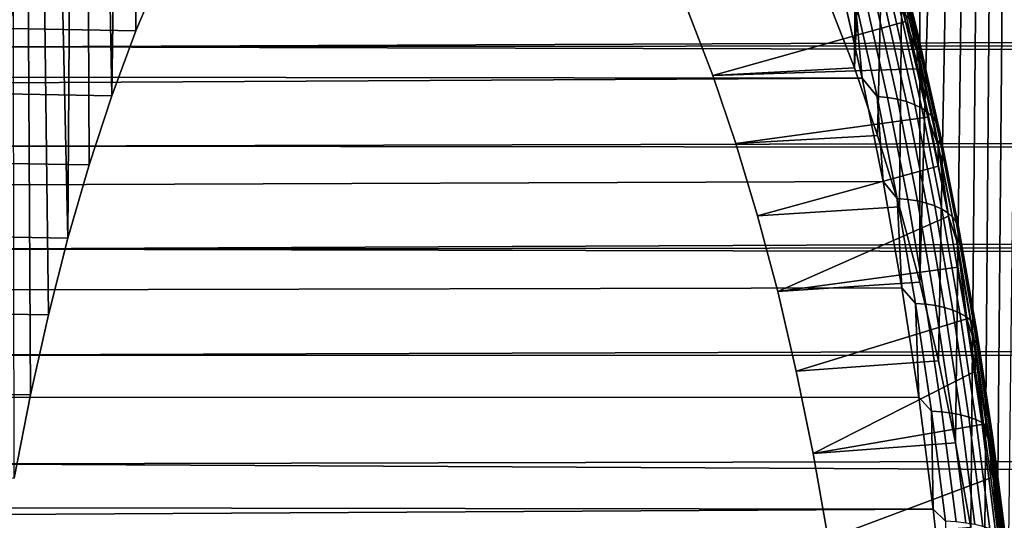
# Model space of a CAD drawing. Header units: metres. Extents: x -22 to 239, y -22 to 22.
# Tile 146 of 256: x 106.95 to 114.33, y 5.2 to 8.95. Entities that reach past the tile are written whole.
import ezdxf

# ---------------------------------------------------------------- set-up
doc = ezdxf.new("R2010")
doc.units = ezdxf.units.M
doc.layers.add('solid_10_151_033_XXX', color=7, linetype='CONTINUOUS')

msp = doc.modelspace()

# ---------------------------------------------------------------- linework, layer by layer
at = {"layer": 'solid_10_151_033_XXX'}
for points in [[(108.014893, 9.322973, 177.399368), (107.82476, 8.868917, 177.921738), (107.820694, 12.510066, 177.932922), (107.946274, 12.729307, 177.587906)], [(107.82476, 8.868917, 177.921738), (107.64447, 8.381771, 178.417084), (107.697365, 12.280253, 178.271759), (107.820694, 12.510066, 177.932922)], [(113.018234, 9.063853, 163.652802), (113.101036, 12.510074, 163.425308), (113.224365, 12.280262, 163.086472), (113.202759, 8.590357, 163.145828)], [(107.64447, 8.381771, 178.417084), (107.576393, 12.040091, 178.604126), (107.697365, 12.280253, 178.271759)], [(113.202759, 8.590357, 163.145828), (113.224365, 12.280262, 163.086472), (113.345337, 12.0401, 162.754089)], [(107.64447, 8.381771, 178.417084), (107.474678, 7.863295, 178.883606), (107.457855, 11.789737, 178.92981), (107.576393, 12.040091, 178.604126)], [(113.202759, 8.590357, 163.145828), (113.345337, 12.0401, 162.754089), (113.463875, 11.789747, 162.428421), (113.377045, 8.084808, 162.666977)], [(107.474678, 7.863295, 178.883606), (107.316055, 7.315601, 179.319397), (107.341858, 11.529389, 179.24852), (107.457855, 11.789737, 178.92981)], [(113.377045, 8.084808, 162.666977), (113.463875, 11.789747, 162.428421), (113.579872, 11.529402, 162.109711), (113.540421, 7.549189, 162.218109)], [(107.316055, 7.315601, 179.319397), (107.2285, 11.259316, 179.559967), (107.341858, 11.529389, 179.24852)], [(113.540421, 7.549189, 162.218109), (113.579872, 11.529402, 162.109711), (113.69323, 11.259331, 161.798264), (113.692337, 6.98528, 161.800705)], [(107.316055, 7.315601, 179.319397), (107.169144, 6.740485, 179.723053), (107.117882, 10.979717, 179.863892), (107.2285, 11.259316, 179.559967)], [(113.692337, 6.98528, 161.800705), (113.69323, 11.259331, 161.798264), (113.803848, 10.979733, 161.494339)], [(107.169144, 6.740485, 179.723053), (107.034515, 6.140223, 180.092941), (107.010078, 10.690813, 180.160065), (107.117882, 10.979717, 179.863892)], [(113.692337, 6.98528, 161.800705), (113.803848, 10.979733, 161.494339), (113.911652, 10.690829, 161.198166), (113.832184, 6.39537, 161.416489)], [(107.034515, 6.140223, 180.092941), (106.912689, 5.517162, 180.427643), (106.905228, 10.392937, 180.448151), (107.010078, 10.690813, 180.160065)], [(113.832184, 6.39537, 161.416489), (113.911652, 10.690829, 161.198166), (114.016502, 10.392953, 160.91008), (113.95945, 5.781567, 161.066833)], [(113.95945, 5.781567, 161.066833), (114.016502, 10.392953, 160.91008), (114.11834, 10.086331, 160.63028), (114.073662, 5.146189, 160.753036)], [(114.073662, 5.146189, 160.753036), (114.11834, 10.086331, 160.63028), (114.217079, 9.771197, 160.359009), (114.174385, 4.491678, 160.476303)], [(114.174385, 4.491678, 160.476303), (114.217079, 9.771197, 160.359009), (114.312622, 9.44788, 160.096497), (114.261261, 3.820306, 160.23761)], [(113.590965, 8.983631, 158.03067), (113.41497, 9.683719, 158.514191), (113.453178, 9.642613, 158.584305), (113.628418, 8.945498, 158.102829)], [(113.628418, 8.945498, 158.102829), (113.453178, 9.642613, 158.584305), (113.482285, 9.597645, 158.656387), (113.656708, 8.903781, 158.177155)], [(113.656708, 8.903781, 158.177155), (113.482285, 9.597645, 158.656387), (113.501923, 9.549379, 158.729523), (113.675476, 8.859005, 158.252701)], [(113.675476, 8.859005, 158.252701), (113.501923, 9.549379, 158.729523), (113.511848, 9.498426, 158.802795), (113.684471, 8.811735, 158.328522)], [(106.806313, 8.966495, 182.797073), (106.836594, 8.749095, 182.975769), (107.014572, 9.465321, 182.486771)], [(107.014572, 9.465321, 182.486771), (106.836594, 8.749095, 182.975769), (192.951996, 9.110907, 214.047775), (193.179642, 9.40195, 213.900009)], [(113.683594, 8.762568, 158.403656), (113.511932, 9.445427, 158.87529), (113.502182, 9.391049, 158.946091), (113.672852, 8.712121, 158.477173)], [(113.684471, 8.811735, 158.328522), (113.511848, 9.498426, 158.802795), (113.511932, 9.445427, 158.87529), (113.683594, 8.762568, 158.403656)], [(114.261261, 3.820306, 160.23761), (114.312622, 9.44788, 160.096497), (114.4049, 9.116626, 159.842972), (114.333946, 3.13472, 160.037903)], [(113.502182, 9.391049, 158.946091), (113.495857, 9.286515, 158.978165), (113.584892, 8.939055, 158.733551)], [(113.672852, 8.712121, 158.477173), (113.502182, 9.391049, 158.946091), (113.584892, 8.939055, 158.733551)], [(107.82476, 8.868917, 177.921738), (108.014893, 9.322973, 177.399368), (106.94297, 9.342487, 176.982071), (106.751869, 8.888553, 177.507126)], [(113.091484, 9.258721, 157.750137), (113.262016, 8.512495, 157.281586), (19.687429, 8.640318, 123.309593), (19.410189, 9.246328, 123.643578)], [(112.14238, 8.534659, 162.696808), (113.584892, 8.939055, 158.733551), (113.495857, 9.286515, 158.978165), (111.958443, 9.01321, 163.202194)], [(113.207283, 9.114131, 157.690735), (113.262016, 8.512495, 157.281586), (113.091484, 9.258721, 157.750137)], [(192.965988, 9.04534, 214.108978), (192.951996, 9.110907, 214.047775), (106.836594, 8.749095, 182.975769), (192.732437, 8.817685, 214.189102)], [(113.372177, 8.376195, 157.237686), (113.262016, 8.512495, 157.281586), (113.207283, 9.114131, 157.690735)], [(113.372177, 8.376195, 157.237686), (113.207283, 9.114131, 157.690735), (113.286301, 9.105625, 157.732544), (113.451042, 8.368378, 157.279922)], [(113.451042, 8.368378, 157.279922), (113.286301, 9.105625, 157.732544), (113.360458, 9.091517, 157.781189), (113.52494, 8.355412, 157.329269)], [(113.52494, 8.355412, 157.329269), (113.360458, 9.091517, 157.781189), (113.428818, 9.071985, 157.836044), (113.592949, 8.337462, 157.385101)], [(113.592949, 8.337462, 157.385101), (113.428818, 9.071985, 157.836044), (113.490532, 9.047276, 157.896439), (113.654213, 8.314754, 157.446716)], [(113.018234, 9.063853, 163.652802), (113.202759, 8.590357, 163.145828), (112.14238, 8.534659, 162.696808), (111.958443, 9.01321, 163.202194)], [(113.654213, 8.314754, 157.446716), (113.490532, 9.047276, 157.896439), (113.544807, 9.017701, 157.961578), (113.707954, 8.287573, 157.513321)], [(113.707954, 8.287573, 157.513321), (113.544807, 9.017701, 157.961578), (113.590965, 8.983631, 158.03067), (113.753494, 8.256262, 157.584106)], [(112.14238, 8.534659, 162.696808), (113.670502, 8.584249, 158.498322), (113.584892, 8.939055, 158.733551)], [(113.672852, 8.712121, 158.477173), (113.584892, 8.939055, 158.733551), (113.670502, 8.584249, 158.498322)], [(113.753494, 8.256262, 157.584106), (113.590965, 8.983631, 158.03067), (113.628418, 8.945498, 158.102829), (113.790268, 8.221216, 157.658173)], [(113.790268, 8.221216, 157.658173), (113.628418, 8.945498, 158.102829), (113.656708, 8.903781, 158.177155), (113.817802, 8.182876, 157.734558)], [(107.64447, 8.381771, 178.417084), (107.82476, 8.868917, 177.921738), (106.751869, 8.888553, 177.507126), (106.570618, 8.401232, 178.005112)], [(113.817802, 8.182876, 157.734558), (113.656708, 8.903781, 158.177155), (113.675476, 8.859005, 158.252701), (113.835754, 8.141726, 157.812332)], [(113.835754, 8.141726, 157.812332), (113.675476, 8.859005, 158.252701), (113.684471, 8.811735, 158.328522), (113.843895, 8.098284, 157.890503)], [(106.836594, 8.749095, 182.975769), (192.521042, 8.522572, 214.324112), (192.732437, 8.817685, 214.189102)], [(113.843895, 8.098284, 157.890503), (113.684471, 8.811735, 158.328522), (113.683594, 8.762568, 158.403656), (113.842125, 8.053097, 157.968094)], [(106.836594, 8.749095, 182.975769), (106.672852, 8.004189, 183.425629), (192.317856, 8.22573, 214.452988), (192.521042, 8.522572, 214.324112)], [(113.672852, 8.712121, 158.477173), (113.670502, 8.584249, 158.498322), (113.752625, 8.222407, 158.272705)], [(113.842125, 8.053097, 157.968094), (113.683594, 8.762568, 158.403656), (113.672852, 8.712121, 158.477173), (113.830475, 8.006735, 158.044113)], [(113.830475, 8.006735, 158.044113), (113.672852, 8.712121, 158.477173), (113.752625, 8.222407, 158.272705)], [(113.262016, 8.512495, 157.281586), (19.948126, 8.020117, 123.001862), (19.687429, 8.640318, 123.309593)], [(113.202759, 8.590357, 163.145828), (113.377045, 8.084808, 162.666977), (112.315964, 8.024042, 162.219894), (112.14238, 8.534659, 162.696808)], [(112.315964, 8.024042, 162.219894), (113.752625, 8.222407, 158.272705), (113.670502, 8.584249, 158.498322), (112.14238, 8.534659, 162.696808)], [(113.262016, 8.512495, 157.281586), (113.417976, 7.739486, 156.853104), (20.191027, 7.387319, 122.720215), (19.948126, 8.020117, 123.001862)], [(113.372177, 8.376195, 157.237686), (113.417976, 7.739486, 156.853104), (113.262016, 8.512495, 157.281586)], [(107.474678, 7.863295, 178.883606), (107.64447, 8.381771, 178.417084), (106.570618, 8.401232, 178.005112), (106.399933, 7.882413, 178.47406)], [(113.522919, 7.612821, 156.823532), (113.417976, 7.739486, 156.853104), (113.372177, 8.376195, 157.237686)], [(113.522919, 7.612821, 156.823532), (113.372177, 8.376195, 157.237686), (113.451042, 8.368378, 157.279922), (113.601639, 7.605716, 156.866165)], [(113.601639, 7.605716, 156.866165), (113.451042, 8.368378, 157.279922), (113.52494, 8.355412, 157.329269), (113.675308, 7.593932, 156.916138)], [(113.675308, 7.593932, 156.916138), (113.52494, 8.355412, 157.329269), (113.592949, 8.337462, 157.385101), (113.742996, 7.577618, 156.972855)], [(113.742996, 7.577618, 156.972855), (113.592949, 8.337462, 157.385101), (113.654213, 8.314754, 157.446716), (113.803848, 7.556979, 157.035599)], [(113.803848, 7.556979, 157.035599), (113.654213, 8.314754, 157.446716), (113.707954, 8.287573, 157.513321), (113.857101, 7.532275, 157.103561)], [(113.857101, 7.532275, 157.103561), (113.707954, 8.287573, 157.513321), (113.753494, 8.256262, 157.584106), (113.902077, 7.503818, 157.175888)], [(113.902077, 7.503818, 157.175888), (113.753494, 8.256262, 157.584106), (113.790268, 8.221216, 157.658173), (113.938217, 7.471966, 157.251678)], [(106.672852, 8.004189, 183.425629), (192.122849, 7.927396, 214.575851), (192.317856, 8.22573, 214.452988)], [(112.478516, 7.483343, 161.773285), (113.831169, 7.853888, 158.0569), (113.752625, 8.222407, 158.272705), (112.315964, 8.024042, 162.219894)], [(113.830475, 8.006735, 158.044113), (113.752625, 8.222407, 158.272705), (113.831169, 7.853888, 158.0569)], [(113.938217, 7.471966, 157.251678), (113.790268, 8.221216, 157.658173), (113.817802, 8.182876, 157.734558), (113.965057, 7.43712, 157.329971)], [(113.965057, 7.43712, 157.329971), (113.817802, 8.182876, 157.734558), (113.835754, 8.141726, 157.812332), (113.982269, 7.399721, 157.409775)], [(113.982269, 7.399721, 157.409775), (113.835754, 8.141726, 157.812332), (113.843895, 8.098284, 157.890503), (113.989632, 7.360238, 157.490097)], [(113.377045, 8.084808, 162.666977), (113.540421, 7.549189, 162.218109), (112.478516, 7.483343, 161.773285), (112.315964, 8.024042, 162.219894)], [(113.987053, 7.319169, 157.569916), (113.842125, 8.053097, 157.968094), (113.830475, 8.006735, 158.044113), (113.974564, 7.277032, 157.648224)], [(113.989632, 7.360238, 157.490097), (113.843895, 8.098284, 157.890503), (113.842125, 8.053097, 157.968094), (113.987053, 7.319169, 157.569916)], [(106.672852, 8.004189, 183.425629), (106.523941, 7.233181, 183.834778), (191.93605, 7.627811, 214.69281), (192.122849, 7.927396, 214.575851)], [(113.830475, 8.006735, 158.044113), (113.831169, 7.853888, 158.0569), (113.906097, 7.478868, 157.851044)], [(113.974564, 7.277032, 157.648224), (113.830475, 8.006735, 158.044113), (113.906097, 7.478868, 157.851044)], [(107.316055, 7.315601, 179.319397), (107.474678, 7.863295, 178.883606), (106.399933, 7.882413, 178.47406), (106.240425, 7.333972, 178.912308)], [(112.629448, 6.914526, 161.358612), (113.906097, 7.478868, 157.851044), (113.831169, 7.853888, 158.0569), (112.478516, 7.483343, 161.773285)], [(113.417976, 7.739486, 156.853104), (113.558861, 6.942125, 156.466019), (20.414967, 6.743822, 122.464569), (20.191027, 7.387319, 122.720215)], [(113.522919, 7.612821, 156.823532), (113.558861, 6.942125, 156.466019), (113.417976, 7.739486, 156.853104)], [(106.523941, 7.233181, 183.834778), (191.757446, 7.327232, 214.803986), (191.93605, 7.627811, 214.69281)], [(113.659042, 6.826327, 156.449524), (113.558861, 6.942125, 156.466019), (113.522919, 7.612821, 156.823532)], [(113.659042, 6.826327, 156.449524), (113.522919, 7.612821, 156.823532), (113.601639, 7.605716, 156.866165), (113.73764, 6.819956, 156.492493)], [(113.73764, 6.819956, 156.492493), (113.601639, 7.605716, 156.866165), (113.675308, 7.593932, 156.916138), (113.811096, 6.80939, 156.54306)], [(113.811096, 6.80939, 156.54306), (113.675308, 7.593932, 156.916138), (113.742996, 7.577618, 156.972855), (113.878494, 6.794761, 156.600586)], [(113.540421, 7.549189, 162.218109), (113.692337, 6.98528, 161.800705), (112.629448, 6.914526, 161.358612), (112.478516, 7.483343, 161.773285)], [(113.878494, 6.794761, 156.600586), (113.742996, 7.577618, 156.972855), (113.803848, 7.556979, 157.035599), (113.93898, 6.776254, 156.664337)], [(113.93898, 6.776254, 156.664337), (113.803848, 7.556979, 157.035599), (113.857101, 7.532275, 157.103561), (113.991783, 6.754103, 156.733505)], [(113.991783, 6.754103, 156.733505), (113.857101, 7.532275, 157.103561), (113.902077, 7.503818, 157.175888), (114.036255, 6.728586, 156.807236)], [(113.974564, 7.277032, 157.648224), (113.906097, 7.478868, 157.851044), (112.629448, 6.914526, 161.358612), (113.977325, 7.097782, 157.65535)], [(114.036255, 6.728586, 156.807236), (113.902077, 7.503818, 157.175888), (113.938217, 7.471966, 157.251678), (114.071823, 6.700024, 156.884583)], [(114.071823, 6.700024, 156.884583), (113.938217, 7.471966, 157.251678), (113.965057, 7.43712, 157.329971), (114.098045, 6.668778, 156.964584)], [(114.098045, 6.668778, 156.964584), (113.965057, 7.43712, 157.329971), (113.982269, 7.399721, 157.409775), (114.114586, 6.635242, 157.046234)], [(114.114586, 6.635242, 157.046234), (113.982269, 7.399721, 157.409775), (113.989632, 7.360238, 157.490097), (114.121246, 6.599838, 157.128494)], [(107.169144, 6.740485, 179.723053), (107.316055, 7.315601, 179.319397), (106.240425, 7.333972, 178.912308), (106.092697, 6.757997, 179.318176)], [(106.523941, 7.233181, 183.834778), (191.587067, 7.025934, 214.90947), (191.757446, 7.327232, 214.803986)], [(114.117928, 6.563013, 157.210327), (113.987053, 7.319169, 157.569916), (113.974564, 7.277032, 157.648224), (114.104683, 6.525229, 157.29071)], [(114.121246, 6.599838, 157.128494), (113.989632, 7.360238, 157.490097), (113.987053, 7.319169, 157.569916), (114.117928, 6.563013, 157.210327)], [(106.523941, 7.233181, 183.834778), (106.39035, 6.438763, 184.201797), (191.424805, 6.724053, 215.009415), (191.587067, 7.025934, 214.90947)], [(113.974564, 7.277032, 157.648224), (113.977325, 7.097782, 157.65535), (114.044807, 6.710881, 157.46994)], [(114.104683, 6.525229, 157.29071), (113.974564, 7.277032, 157.648224), (114.044807, 6.710881, 157.46994)], [(112.768181, 6.319741, 160.977448), (114.044807, 6.710881, 157.46994), (113.977325, 7.097782, 157.65535), (112.629448, 6.914526, 161.358612)], [(113.558861, 6.942125, 156.466019), (113.684235, 6.122922, 156.121552), (20.619026, 6.091447, 122.234764), (20.414967, 6.743822, 122.464569)], [(113.692337, 6.98528, 161.800705), (113.832184, 6.39537, 161.416489), (112.768181, 6.319741, 160.977448), (112.629448, 6.914526, 161.358612)], [(113.659042, 6.826327, 156.449524), (113.684235, 6.122922, 156.121552), (113.558861, 6.942125, 156.466019)], [(113.780151, 6.019102, 156.116806), (113.684235, 6.122922, 156.121552), (113.659042, 6.826327, 156.449524)], [(113.780151, 6.019102, 156.116806), (113.659042, 6.826327, 156.449524), (113.73764, 6.819956, 156.492493), (113.858627, 6.013484, 156.16008)], [(113.858627, 6.013484, 156.16008), (113.73764, 6.819956, 156.492493), (113.811096, 6.80939, 156.54306), (113.9319, 6.004168, 156.211166)], [(113.9319, 6.004168, 156.211166), (113.811096, 6.80939, 156.54306), (113.878494, 6.794761, 156.600586), (113.999039, 5.991269, 156.269394)], [(113.999039, 5.991269, 156.269394), (113.878494, 6.794761, 156.600586), (113.93898, 6.776254, 156.664337), (114.059189, 5.97495, 156.334045)], [(107.034515, 6.140223, 180.092941), (107.169144, 6.740485, 179.723053), (106.092697, 6.757997, 179.318176), (105.957329, 6.156693, 179.690109)], [(106.39035, 6.438763, 184.201797), (191.270615, 6.421747, 215.103943), (191.424805, 6.724053, 215.009415)], [(112.89418, 5.701278, 160.631256), (114.108482, 6.31843, 157.294983), (114.044807, 6.710881, 157.46994), (112.768181, 6.319741, 160.977448)], [(114.059189, 5.97495, 156.334045), (113.93898, 6.776254, 156.664337), (113.991783, 6.754103, 156.733505), (114.11161, 5.955418, 156.404297)], [(114.11161, 5.955418, 156.404297), (113.991783, 6.754103, 156.733505), (114.036255, 6.728586, 156.807236), (114.155624, 5.932919, 156.479263)], [(114.155624, 5.932919, 156.479263), (114.036255, 6.728586, 156.807236), (114.071823, 6.700024, 156.884583), (114.190689, 5.907734, 156.558014)], [(114.104683, 6.525229, 157.29071), (114.044807, 6.710881, 157.46994), (114.108482, 6.31843, 157.294983)], [(114.190689, 5.907734, 156.558014), (114.071823, 6.700024, 156.884583), (114.098045, 6.668778, 156.964584), (114.216354, 5.880184, 156.639542)], [(114.216354, 5.880184, 156.639542), (114.098045, 6.668778, 156.964584), (114.114586, 6.635242, 157.046234), (114.2323, 5.850614, 156.722824)], [(114.2323, 5.850614, 156.722824), (114.114586, 6.635242, 157.046234), (114.121246, 6.599838, 157.128494), (114.238327, 5.819396, 156.806808)], [(114.23436, 5.786925, 156.890442), (114.117928, 6.563013, 157.210327), (114.104683, 6.525229, 157.29071), (114.220451, 5.753609, 156.972656)], [(114.238327, 5.819396, 156.806808), (114.121246, 6.599838, 157.128494), (114.117928, 6.563013, 157.210327), (114.23436, 5.786925, 156.890442)], [(114.104683, 6.525229, 157.29071), (114.108482, 6.31843, 157.294983), (114.168297, 5.920878, 157.130646)], [(114.220451, 5.753609, 156.972656), (114.104683, 6.525229, 157.29071), (114.168297, 5.920878, 157.130646)], [(106.39035, 6.438763, 184.201797), (106.272514, 5.623467, 184.525558), (190.985916, 5.815855, 215.277435), (191.270615, 6.421747, 215.103943)], [(113.832184, 6.39537, 161.416489), (113.95945, 5.781567, 161.066833), (112.89418, 5.701278, 160.631256), (112.768181, 6.319741, 160.977448)], [(112.89418, 5.701278, 160.631256), (114.168297, 5.920878, 157.130646), (114.108482, 6.31843, 157.294983)], [(113.684235, 6.122922, 156.121552), (113.793701, 5.284454, 155.820801), (20.802816, 5.430731, 122.030205), (20.619026, 6.091447, 122.234764)], [(106.912689, 5.517162, 180.427643), (107.034515, 6.140223, 180.092941), (105.957329, 6.156693, 179.690109), (105.834793, 5.532229, 180.026779)], [(113.780151, 6.019102, 156.116806), (113.793701, 5.284454, 155.820801), (113.684235, 6.122922, 156.121552)], [(113.885857, 5.193597, 155.826355), (113.793701, 5.284454, 155.820801), (113.780151, 6.019102, 156.116806)], [(113.885857, 5.193597, 155.826355), (113.780151, 6.019102, 156.116806), (113.858627, 6.013484, 156.16008), (113.964241, 5.18875, 155.869919)], [(113.964241, 5.18875, 155.869919), (113.858627, 6.013484, 156.16008), (113.9319, 6.004168, 156.211166), (114.037346, 5.180711, 155.921448)], [(114.037346, 5.180711, 155.921448), (113.9319, 6.004168, 156.211166), (113.999039, 5.991269, 156.269394), (114.104256, 5.169581, 155.980301)], [(114.104256, 5.169581, 155.980301), (113.999039, 5.991269, 156.269394), (114.059189, 5.97495, 156.334045), (114.164124, 5.1555, 156.045731)], [(114.164124, 5.1555, 156.045731), (114.059189, 5.97495, 156.334045), (114.11161, 5.955418, 156.404297), (114.216202, 5.138647, 156.116928)], [(113.007004, 5.061366, 160.321274), (114.224213, 5.518416, 156.977036), (114.168297, 5.920878, 157.130646), (112.89418, 5.701278, 160.631256)], [(114.216202, 5.138647, 156.116928), (114.11161, 5.955418, 156.404297), (114.155624, 5.932919, 156.479263), (114.259819, 5.119233, 156.192993)], [(114.259819, 5.119233, 156.192993), (114.155624, 5.932919, 156.479263), (114.190689, 5.907734, 156.558014), (114.294441, 5.097503, 156.272949)], [(114.220451, 5.753609, 156.972656), (114.168297, 5.920878, 157.130646), (114.224213, 5.518416, 156.977036)], [(114.294441, 5.097503, 156.272949), (114.190689, 5.907734, 156.558014), (114.216354, 5.880184, 156.639542), (114.319626, 5.073731, 156.355804)], [(114.319626, 5.073731, 156.355804), (114.216354, 5.880184, 156.639542), (114.2323, 5.850614, 156.722824), (114.335052, 5.048216, 156.440521)], [(114.335052, 5.048216, 156.440521), (114.2323, 5.850614, 156.722824), (114.238327, 5.819396, 156.806808), (114.34053, 5.02128, 156.526001)], [(106.272514, 5.623467, 184.525558), (190.732132, 5.208739, 215.430954), (190.985916, 5.815855, 215.277435)], [(113.95945, 5.781567, 161.066833), (114.073662, 5.146189, 160.753036), (113.007004, 5.061366, 160.321274), (112.89418, 5.701278, 160.631256)], [(114.335999, 4.993262, 156.611206), (114.23436, 5.786925, 156.890442), (114.220451, 5.753609, 156.972656), (114.321495, 4.964516, 156.695038)], [(114.220451, 5.753609, 156.972656), (114.224213, 5.518416, 156.977036), (114.276161, 5.111455, 156.83429)], [(114.321495, 4.964516, 156.695038), (114.220451, 5.753609, 156.972656), (114.276161, 5.111455, 156.83429)], [(114.34053, 5.02128, 156.526001), (114.238327, 5.819396, 156.806808), (114.23436, 5.786925, 156.890442), (114.335999, 4.993262, 156.611206)], [(106.272514, 5.623467, 184.525558), (106.170769, 4.789724, 184.805099), (190.508652, 4.60146, 215.565262), (190.732132, 5.208739, 215.430954)], [(113.007004, 5.061366, 160.321274), (114.276161, 5.111455, 156.83429), (114.224213, 5.518416, 156.977036)], [(113.793701, 5.284454, 155.820801), (20.96566, 4.763521, 121.850784), (20.802816, 5.430731, 122.030205)], [(113.793701, 5.284454, 155.820801), (113.886917, 4.429359, 155.564697), (21.107038, 4.091809, 121.696335), (20.96566, 4.763521, 121.850784)], [(113.885857, 5.193597, 155.826355), (113.886917, 4.429359, 155.564697), (113.793701, 5.284454, 155.820801)]]:
    msp.add_3dface(points, dxfattribs=at)

doc.saveas('drawing.dxf')
